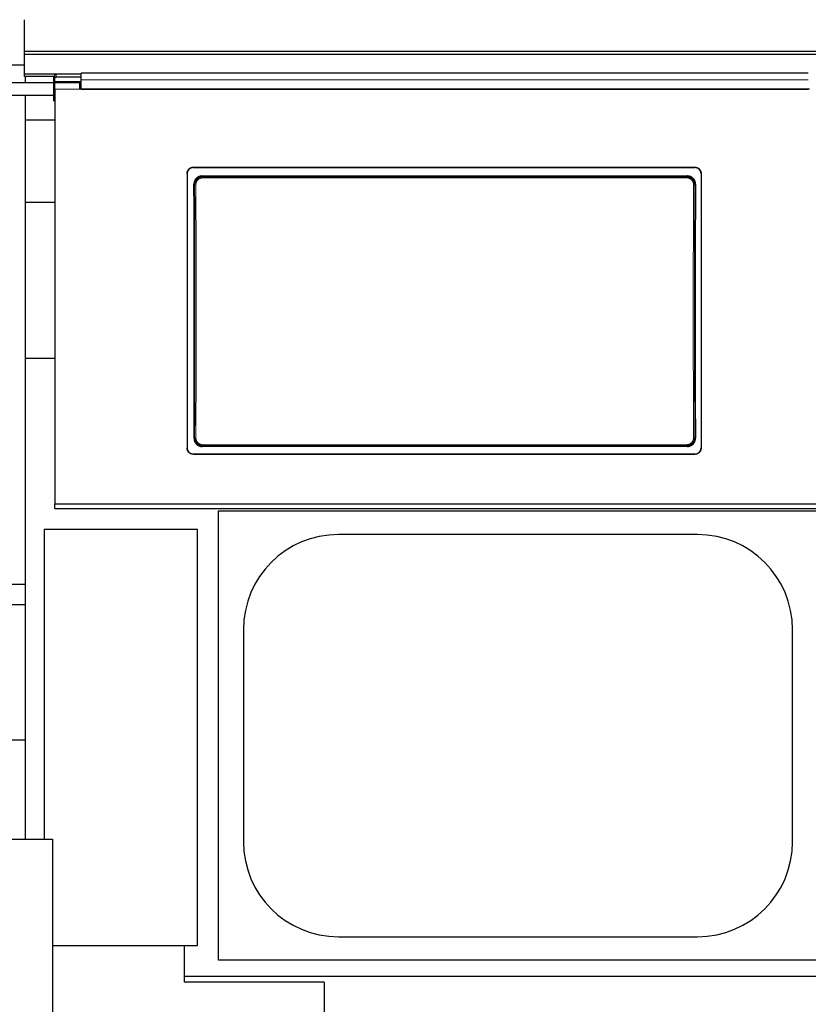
# Model space of a CAD drawing. Header units: inches. Extents: x 0 to 20790, y -12 to 14700.
# Tile 47 of 132: x 2832 to 3464, y 10798 to 11587. Entities that reach past the tile are written whole.
import ezdxf

# ---------------------------------------------------------------- set-up
doc = ezdxf.new("R2010")
doc.units = ezdxf.units.IN
doc.layers.add('1', color=7, linetype='Continuous', true_color=0xffffff)
doc.layers.add('254', color=7, linetype='Continuous', true_color=0xffffff)
doc.styles.add('latin_extended', font='simplex.shx')
doc.dimstyles.get("Standard").update_dxf_attribs({"dimtxt": 0.18, "dimasz": 0.18, "dimexe": 0.18, "dimexo": 0.0625, "dimgap": 0.09, "dimtad": 0, "dimtih": 1, "dimtoh": 1, "dimdec": 4, "dimzin": 0, "dimdsep": 46, "dimtxsty": 'Standard', "dimcen": 0.09, "dimadec": 0, "dimazin": 0, "dimtfac": 1, "dimtdec": 4, "dimtofl": 0, "dimtmove": 0, "dimatfit": 3, "dimfxl": 1, "dimtolj": 1, "dimtzin": 0, "dimarcsym": 0})

# ---------------------------------------------------------------- blocks, each defined once
blk = doc.blocks.new('_U1')
at = {"layer": '254', "color": 3, "linetype": 'Continuous', "lineweight": 13, "transparency": 16777216}
for p, q in [((1623.11, 12324.55), (1623.11, 8470.57)), ((7857.62, 10337.89), (7857.62, 8470.57)), ((1745.61, 8505.57), (7735.12, 8505.57))]:
    blk.add_line(p, q, dxfattribs=at)
at = {"layer": '254', "color": 3, "transparency": 16777216}
for points in [[(1745.61, 8525.98), (1745.61, 8485.15), (1623.11, 8505.57)], [(7735.12, 8485.15), (7735.12, 8525.98), (7857.62, 8505.57)]]:
    blk.add_solid(points, dxfattribs=at)
at = {"layer": 'Defpoints', "color": 0, "transparency": 16777216}
for p in [(1623.11, 12359.55), (7857.62, 10372.89), (7857.62, 8505.57)]:
    blk.add_point(p, dxfattribs=at)
at = {"layer": '254', "color": 2, "lineweight": 13, "transparency": 16777216, "insert": (4524.53, 8689.32), "char_height": 122.5, "attachment_point": 1, "style": 'latin_extended'}
blk.add_mtext('\\A1;6235', dxfattribs=at)

msp = doc.modelspace()

# ---------------------------------------------------------------- linework, layer by layer
at = {"layer": '1', "color": 2, "linetype": 'Continuous', "lineweight": 25}
for p, q in [((2836.119, 11561.663), (2836.119, 11587.205)), ((2836.119, 11559.398), (2836.119, 11561.663)), ((4052.119, 11561.663), (2836.119, 11561.663)), ((2836.119, 11543.547), (2836.119, 11559.398)), ((4052.119, 11559.398), (2836.119, 11559.398)), ((2836.119, 11550.773), (2811.619, 11550.773)), ((2836.119, 11541.799), (2836.119, 11543.547)), ((2860.762, 11543.547), (2836.119, 11543.547)), ((2860.382, 11541.799), (2836.119, 11541.799)), ((2836.619, 11541.799), (2836.619, 11536.693)), ((2859.619, 11541.191), (2860.369, 11541.191)), ((2859.619, 11531.691), (2859.619, 11541.191)), ((2860.369, 11540.555), (2860.369, 11543.153)), ((2860.369, 11536.645), (2860.369, 11540.555)), ((2881.369, 11543.653), (2861.369, 11543.653)), ((2881.369, 11541.055), (2861.369, 11541.055)), ((3464.369, 11544.457), (2881.369, 11544.457)), ((2881.369, 11539.084), (2881.369, 11544.457)), ((2859.619, 11536.691), (2808.62, 11536.69)), ((2859.619, 11531.691), (2860.369, 11531.691)), ((2859.619, 11522.191), (2859.619, 11531.691)), ((2880.369, 11536.645), (2860.369, 11536.645)), ((2860.369, 11531.566), (2860.369, 11536.645)), ((2860.369, 11531.566), (2860.369, 11199.196)), ((2860.419, 11536.645), (2860.419, 11537.351)), ((2881.375, 11537.351), (2860.419, 11537.351)), ((2880.369, 11531.566), (2880.369, 11536.645)), ((2881.369, 11533.645), (2880.369, 11533.645)), ((3465.369, 11531.566), (2880.369, 11531.566)), ((2881.369, 11531.571), (2881.369, 11539.084)), ((2881.369, 11531.571), (3464.369, 11531.571)), ((2808.62, 11526.69), (2859.619, 11526.691)), ((2836.619, 11526.692), (2836.619, 11506.69)), ((2859.619, 11522.191), (2860.369, 11522.191)), ((2836.619, 11506.69), (2836.619, 11440.69)), ((2860.37, 11506.69), (2836.619, 11506.69)), ((2971.369, 11469.063), (3373.369, 11469.063)), ((2971.369, 11468.759), (3373.369, 11468.759)), ((2966.369, 11464.088), (2966.369, 11244.015)), ((2978.283, 11462), (3367.455, 11462)), ((3378.369, 11464.088), (3378.369, 11244.015)), ((2860.409, 11440.69), (2836.619, 11440.69)), ((2836.619, 11440.69), (2836.619, 11315.69)), ((2860.409, 11315.69), (2836.619, 11315.69)), ((2836.619, 11315.69), (2836.619, 10930.727)), ((3367.392, 11245.346), (2978.346, 11245.346)), ((2971.369, 11239.303), (3373.369, 11239.303)), ((2971.369, 11239.034), (3373.369, 11239.034)), ((2860.369, 11195.609), (2860.369, 11199.196)), ((3485.369, 11199.196), (2860.369, 11199.196)), ((2860.369, 11195.609), (4110.369, 11195.609)), ((2991.619, 11193.691), (3471.619, 11193.691)), ((2991.619, 10833.691), (2991.619, 11193.691)), ((2974.619, 11178.691), (2851.619, 11178.691)), ((2851.619, 11178.691), (2851.619, 10930.72)), ((2974.619, 10845.691), (2974.619, 11178.691)), ((3375.619, 11174.791), (3087.619, 11174.791)), ((2836.619, 11134.627), (2808.617, 11134.627)), ((2808.62, 11118.691), (2836.619, 11118.691)), ((3011.519, 11098.691), (3011.519, 10928.691)), ((3451.719, 10928.691), (3451.719, 11098.691)), ((2808.62, 11010.191), (2836.619, 11010.191)), ((2566.399, 10930.72), (2858.399, 10930.72)), ((2858.399, 10930.72), (2858.399, 10660.192)), ((2858.4, 10845.691), (2974.619, 10845.691)), ((2964.119, 10845.691), (2964.119, 10816.191)), ((3087.619, 10852.591), (3375.619, 10852.591)), ((3471.619, 10833.691), (2991.619, 10833.691)), ((3076.119, 10816.191), (2964.119, 10816.191)), ((6996.619, 10820.69), (2964.149, 10820.69)), ((3076.119, 10816.191), (3076.119, 10765.021))]:
    msp.add_line(p, q, dxfattribs=at)
at = {"layer": '1', "color": 110, "linetype": 'Continuous', "lineweight": 13}
for p, q in [((2861.369, 11543.653), (2861.369, 11541.055)), ((2880.369, 11531.566), (2860.369, 11531.566)), ((2971.369, 11469.063), (2971.369, 11468.759)), ((3373.369, 11468.759), (3373.369, 11469.063)), ((2978.283, 11462), (2978.841, 11461.442)), ((2978.841, 11461.442), (3366.897, 11461.442)), ((2978.841, 11461.442), (2978.841, 11460.533)), ((3366.897, 11461.442), (3367.455, 11462)), ((3366.897, 11461.442), (3366.897, 11460.533)), ((2972.375, 11454.926), (2971.824, 11455.477)), ((3366.897, 11460.533), (2978.841, 11460.533)), ((3373.915, 11455.477), (3373.363, 11454.926)), ((2971.883, 11251.865), (2972.375, 11252.357)), ((3373.363, 11252.357), (3373.855, 11251.865)), ((2978.841, 11245.841), (2978.346, 11245.346)), ((2978.841, 11246.75), (2978.841, 11245.841)), ((2978.841, 11246.75), (3366.897, 11246.75)), ((3366.897, 11245.841), (2978.841, 11245.841)), ((3366.897, 11246.75), (3366.897, 11245.841)), ((3367.392, 11245.346), (3366.897, 11245.841)), ((2971.369, 11239.303), (2971.369, 11239.034)), ((3373.369, 11239.034), (3373.369, 11239.303))]:
    msp.add_line(p, q, dxfattribs=at)
at = {"layer": '1', "color": 2, "linetype": 'Continuous', "lineweight": 25}
for centre, start, end in [((3087.619, 11098.691), 90, 180), ((3375.619, 11098.691), 0, 90), ((3087.619, 10928.691), 180, 270), ((3375.619, 10928.691), 270, 0)]:
    msp.add_arc(centre, 76.1, start, end, dxfattribs=at)
for centre, major_axis, ratio, start_param, end_param in [((2861.369, 11543.153), (-1, 0), 0.5, 4.712389, 6.2831853), ((2861.369, 11540.555), (1, 0), 0.5, 1.5707963, 3.1415927), ((2909.192, 11347.031), (0, 1200), 0.0524078, 4.6330009, 4.8028843), ((3436.547, 11347.031), (0, 1200), 0.0524078, 1.480301, 1.6501845)]:
    msp.add_ellipse(centre, major_axis=major_axis, ratio=ratio, start_param=start_param, end_param=end_param, dxfattribs=at)
at = {"layer": '1', "color": 110, "linetype": 'Continuous', "lineweight": 13}
for centre, major_axis, ratio, start_param, end_param in [((2973.374, 11454.926), (-1, -0.004), 0.0844733, 4.7120137, 6.2306374), ((2909.763, 11353.641), (0, 1199), 0.0524078, 4.6278141, 4.7969639), ((2910.761, 11353.641), (0, 1200), 0.0523641, 4.6278141, 4.7969639), ((3434.977, 11353.641), (0, 1200), 0.0523641, 1.4862214, 1.6553712), ((3372.365, 11454.926), (1, -0.004), 0.0844733, 0.0525479, 1.5711716), ((3435.976, 11353.641), (0, 1199), 0.0524078, 1.4862214, 1.6553712), ((2973.374, 11252.357), (1, -0.004), 0.0844733, 3.1941405, 4.7127643), ((3372.365, 11252.357), (-1, -0.004), 0.0844733, 1.570421, 3.0890448)]:
    msp.add_ellipse(centre, major_axis=major_axis, ratio=ratio, start_param=start_param, end_param=end_param, dxfattribs=at)
msp.add_open_spline([(3464.369, 11539.084), (2881.369, 11539.084)], degree=1, dxfattribs=at)
at = {"layer": '1', "color": 2, "linetype": 'Continuous', "lineweight": 25}
for points, knots in [([(2966.369, 11464.088), (2966.369, 11464.252), (2966.377, 11464.415), (2966.409, 11464.738), (2966.457, 11465.058), (2966.536, 11465.373), (2966.596, 11465.569), (2966.608, 11465.608), (2966.634, 11465.685), (2966.647, 11465.724), (2966.689, 11465.84), (2966.719, 11465.916), (2966.813, 11466.142), (2966.952, 11466.436), (2967.119, 11466.714), (2967.255, 11466.916), (2967.302, 11466.983), (2967.375, 11467.081), (2967.4, 11467.114), (2967.451, 11467.179), (2967.477, 11467.211), (2967.607, 11467.369), (2967.717, 11467.49), (2967.948, 11467.719), (2968.189, 11467.937), (2968.451, 11468.131), (2968.622, 11468.245), (2968.656, 11468.267), (2968.726, 11468.311), (2968.761, 11468.332), (2968.867, 11468.396), (2968.938, 11468.436), (2969.154, 11468.551), (2969.449, 11468.69), (2969.755, 11468.799), (2969.99, 11468.871), (2970.069, 11468.892), (2970.228, 11468.932), (2970.309, 11468.95), (2970.551, 11468.999), (2970.876, 11469.047), (2971.204, 11469.063), (2971.369, 11469.063)], [0, 0, 0, 0, 0.0625, 0.0625, 0.125, 0.1875, 0.1875, 0.203125, 0.203125, 0.21875, 0.21875, 0.25, 0.25, 0.3125, 0.375, 0.375, 0.40625, 0.40625, 0.421875, 0.421875, 0.4375, 0.4375, 0.5, 0.5, 0.5625, 0.625, 0.625, 0.640625, 0.640625, 0.65625, 0.65625, 0.6875, 0.6875, 0.75, 0.8125, 0.8125, 0.84375, 0.84375, 0.875, 0.875, 0.9375, 1, 1, 1, 1]), ([(2971.369, 11468.759), (2971.204, 11468.759), (2971.041, 11468.75), (2970.716, 11468.719), (2970.394, 11468.671), (2970.077, 11468.592), (2969.881, 11468.533), (2969.842, 11468.521), (2969.764, 11468.495), (2969.725, 11468.482), (2969.608, 11468.44), (2969.532, 11468.411), (2969.305, 11468.318), (2969.01, 11468.179), (2968.73, 11468.012), (2968.527, 11467.877), (2968.426, 11467.807), (2968.328, 11467.733), (2968.263, 11467.682), (2968.231, 11467.657), (2968.072, 11467.527), (2967.95, 11467.417), (2967.72, 11467.188), (2967.501, 11466.948), (2967.306, 11466.687), (2967.192, 11466.518), (2967.169, 11466.483), (2967.125, 11466.414), (2967.103, 11466.379), (2967.04, 11466.274), (2966.999, 11466.203), (2966.884, 11465.988), (2966.744, 11465.695), (2966.634, 11465.389), (2966.563, 11465.156), (2966.541, 11465.078), (2966.501, 11464.919), (2966.482, 11464.839), (2966.434, 11464.598), (2966.386, 11464.274), (2966.369, 11463.948), (2966.369, 11463.783)], [0, 0, 0, 0, 0.0625, 0.0625, 0.125, 0.1875, 0.1875, 0.203125, 0.203125, 0.21875, 0.21875, 0.25, 0.25, 0.3125, 0.375, 0.375, 0.40625, 0.421875, 0.421875, 0.4375, 0.4375, 0.5, 0.5, 0.5625, 0.625, 0.625, 0.640625, 0.640625, 0.65625, 0.65625, 0.6875, 0.6875, 0.75, 0.8125, 0.8125, 0.84375, 0.84375, 0.875, 0.875, 0.9375, 1, 1, 1, 1]), ([(3373.369, 11469.063), (3373.534, 11469.063), (3373.698, 11469.055), (3374.023, 11469.023), (3374.345, 11468.975), (3374.661, 11468.897), (3374.858, 11468.838), (3374.897, 11468.825), (3374.975, 11468.8), (3375.014, 11468.786), (3375.13, 11468.745), (3375.207, 11468.715), (3375.434, 11468.622), (3375.729, 11468.483), (3376.008, 11468.317), (3376.212, 11468.182), (3376.312, 11468.111), (3376.411, 11468.037), (3376.476, 11467.987), (3376.508, 11467.961), (3376.667, 11467.831), (3376.788, 11467.722), (3377.019, 11467.492), (3377.238, 11467.253), (3377.433, 11466.992), (3377.547, 11466.822), (3377.569, 11466.788), (3377.613, 11466.718), (3377.635, 11466.684), (3377.699, 11466.578), (3377.739, 11466.507), (3377.855, 11466.292), (3377.994, 11465.999), (3378.104, 11465.694), (3378.176, 11465.46), (3378.198, 11465.382), (3378.238, 11465.223), (3378.256, 11465.143), (3378.305, 11464.902), (3378.353, 11464.579), (3378.369, 11464.252), (3378.369, 11464.088)], [0, 0, 0, 0, 0.0625, 0.0625, 0.125, 0.1875, 0.1875, 0.203125, 0.203125, 0.21875, 0.21875, 0.25, 0.25, 0.3125, 0.375, 0.375, 0.40625, 0.421875, 0.421875, 0.4375, 0.4375, 0.5, 0.5, 0.5625, 0.625, 0.625, 0.640625, 0.640625, 0.65625, 0.65625, 0.6875, 0.6875, 0.75, 0.8125, 0.8125, 0.84375, 0.84375, 0.875, 0.875, 0.9375, 1, 1, 1, 1]), ([(3378.369, 11463.783), (3378.369, 11463.948), (3378.361, 11464.11), (3378.329, 11464.434), (3378.281, 11464.754), (3378.202, 11465.069), (3378.143, 11465.264), (3378.13, 11465.303), (3378.105, 11465.381), (3378.091, 11465.42), (3378.05, 11465.536), (3378.02, 11465.612), (3377.926, 11465.838), (3377.787, 11466.131), (3377.619, 11466.409), (3377.483, 11466.612), (3377.436, 11466.679), (3377.363, 11466.777), (3377.338, 11466.81), (3377.288, 11466.874), (3377.262, 11466.906), (3377.131, 11467.065), (3377.021, 11467.186), (3376.791, 11467.415), (3376.55, 11467.633), (3376.288, 11467.827), (3376.117, 11467.94), (3376.083, 11467.963), (3376.013, 11468.007), (3375.978, 11468.028), (3375.872, 11468.091), (3375.801, 11468.132), (3375.584, 11468.247), (3375.29, 11468.385), (3374.983, 11468.495), (3374.749, 11468.566), (3374.67, 11468.588), (3374.51, 11468.628), (3374.43, 11468.646), (3374.187, 11468.694), (3373.863, 11468.742), (3373.534, 11468.759), (3373.369, 11468.759)], [0, 0, 0, 0, 0.0625, 0.0625, 0.125, 0.1875, 0.1875, 0.203125, 0.203125, 0.21875, 0.21875, 0.25, 0.25, 0.3125, 0.375, 0.375, 0.40625, 0.40625, 0.421875, 0.421875, 0.4375, 0.4375, 0.5, 0.5, 0.5625, 0.625, 0.625, 0.640625, 0.640625, 0.65625, 0.65625, 0.6875, 0.6875, 0.75, 0.8125, 0.8125, 0.84375, 0.84375, 0.875, 0.875, 0.9375, 1, 1, 1, 1]), ([(2978.283, 11462), (2978.068, 11462), (2977.855, 11461.989), (2977.432, 11461.947), (2977.223, 11461.916), (2976.807, 11461.833), (2976.601, 11461.781), (2976.345, 11461.703), (2976.294, 11461.687), (2976.193, 11461.653), (2976.142, 11461.635), (2975.991, 11461.581), (2975.891, 11461.542), (2975.596, 11461.418), (2975.214, 11461.235), (2974.851, 11461.016), (2974.587, 11460.838), (2974.5, 11460.776), (2974.372, 11460.68), (2974.33, 11460.647), (2974.245, 11460.581), (2974.204, 11460.547), (2973.998, 11460.376), (2973.842, 11460.232), (2973.544, 11459.931), (2973.403, 11459.773), (2973.137, 11459.444), (2973.012, 11459.273), (2972.865, 11459.049), (2972.836, 11459.004), (2972.78, 11458.913), (2972.697, 11458.776), (2972.619, 11458.637), (2972.471, 11458.355), (2972.294, 11457.972), (2972.154, 11457.573), (2972.063, 11457.267), (2972.036, 11457.164), (2971.998, 11457.009), (2971.986, 11456.956), (2971.963, 11456.852), (2971.952, 11456.8), (2971.902, 11456.538), (2971.842, 11456.117), (2971.823, 11455.691), (2971.824, 11455.477)], [0, 0, 0, 0, 0.0625, 0.0625, 0.125, 0.125, 0.1875, 0.1875, 0.203125, 0.203125, 0.21875, 0.21875, 0.25, 0.25, 0.3125, 0.375, 0.375, 0.40625, 0.40625, 0.421875, 0.421875, 0.4375, 0.4375, 0.5, 0.5, 0.5625, 0.5625, 0.625, 0.625, 0.640625, 0.640625, 0.65625, 0.6875, 0.6875, 0.75, 0.8125, 0.8125, 0.84375, 0.84375, 0.859375, 0.859375, 0.875, 0.875, 0.9375, 1, 1, 1, 1]), ([(3373.363, 11454.926), (3373.364, 11455.14), (3373.345, 11455.567), (3373.284, 11455.989), (3373.233, 11456.252), (3373.222, 11456.304), (3373.199, 11456.408), (3373.162, 11456.564), (3373.12, 11456.718), (3373.029, 11457.023), (3372.889, 11457.421), (3372.71, 11457.805), (3372.561, 11458.088), (3372.509, 11458.181), (3372.427, 11458.319), (3372.399, 11458.365), (3372.342, 11458.455), (3372.313, 11458.5), (3372.167, 11458.722), (3371.916, 11459.064), (3371.633, 11459.379), (3371.409, 11459.605), (3371.333, 11459.678), (3371.215, 11459.786), (3371.175, 11459.822), (3371.094, 11459.892), (3371.053, 11459.927), (3370.847, 11460.097), (3370.676, 11460.225), (3370.325, 11460.461), (3370.143, 11460.571), (3369.771, 11460.771), (3369.579, 11460.863), (3369.333, 11460.965), (3369.283, 11460.985), (3369.183, 11461.024), (3369.133, 11461.043), (3368.982, 11461.097), (3368.88, 11461.131), (3368.575, 11461.224), (3368.165, 11461.327), (3367.747, 11461.389), (3367.325, 11461.431), (3367.112, 11461.442), (3366.897, 11461.442)], [0, 0, 0, 0, 0.0625, 0.125, 0.125, 0.140625, 0.140625, 0.15625, 0.1875, 0.1875, 0.25, 0.3125, 0.3125, 0.34375, 0.34375, 0.359375, 0.359375, 0.375, 0.375, 0.4375, 0.5, 0.5, 0.53125, 0.53125, 0.546875, 0.546875, 0.5625, 0.5625, 0.625, 0.625, 0.6875, 0.6875, 0.75, 0.75, 0.765625, 0.765625, 0.78125, 0.78125, 0.8125, 0.8125, 0.875, 0.9375, 0.9375, 1, 1, 1, 1]), ([(3373.915, 11455.477), (3373.916, 11455.691), (3373.906, 11455.903), (3373.867, 11456.325), (3373.837, 11456.534), (3373.758, 11456.949), (3373.708, 11457.154), (3373.633, 11457.409), (3373.618, 11457.46), (3373.585, 11457.562), (3373.568, 11457.613), (3373.515, 11457.764), (3373.478, 11457.864), (3373.358, 11458.159), (3373.18, 11458.544), (3372.966, 11458.908), (3372.792, 11459.174), (3372.732, 11459.261), (3372.638, 11459.39), (3372.606, 11459.433), (3372.541, 11459.518), (3372.508, 11459.56), (3372.339, 11459.768), (3372.198, 11459.927), (3371.9, 11460.229), (3371.745, 11460.372), (3371.42, 11460.643), (3371.25, 11460.771), (3371.029, 11460.92), (3370.985, 11460.95), (3370.895, 11461.008), (3370.849, 11461.036), (3370.711, 11461.12), (3370.619, 11461.173), (3370.338, 11461.325), (3369.955, 11461.508), (3369.557, 11461.653), (3369.252, 11461.746), (3369.149, 11461.775), (3368.993, 11461.815), (3368.941, 11461.827), (3368.837, 11461.851), (3368.784, 11461.862), (3368.521, 11461.915), (3368.098, 11461.979), (3367.67, 11462), (3367.455, 11462)], [0, 0, 0, 0, 0.0625, 0.0625, 0.125, 0.125, 0.1875, 0.1875, 0.203125, 0.203125, 0.21875, 0.21875, 0.25, 0.25, 0.3125, 0.375, 0.375, 0.40625, 0.40625, 0.421875, 0.421875, 0.4375, 0.4375, 0.5, 0.5, 0.5625, 0.5625, 0.625, 0.625, 0.640625, 0.640625, 0.65625, 0.65625, 0.6875, 0.6875, 0.75, 0.8125, 0.8125, 0.84375, 0.84375, 0.859375, 0.859375, 0.875, 0.875, 0.9375, 1, 1, 1, 1]), ([(2971.883, 11251.865), (2971.882, 11251.651), (2971.892, 11251.438), (2971.931, 11251.017), (2971.961, 11250.808), (2972.041, 11250.393), (2972.091, 11250.187), (2972.166, 11249.932), (2972.182, 11249.881), (2972.215, 11249.78), (2972.232, 11249.729), (2972.285, 11249.577), (2972.322, 11249.478), (2972.442, 11249.182), (2972.621, 11248.798), (2972.835, 11248.434), (2973.009, 11248.168), (2973.07, 11248.081), (2973.164, 11247.952), (2973.196, 11247.909), (2973.261, 11247.824), (2973.294, 11247.782), (2973.463, 11247.574), (2973.605, 11247.416), (2973.902, 11247.114), (2974.058, 11246.971), (2974.383, 11246.7), (2974.553, 11246.573), (2974.774, 11246.423), (2974.818, 11246.394), (2974.909, 11246.336), (2974.954, 11246.308), (2975.092, 11246.224), (2975.184, 11246.171), (2975.465, 11246.02), (2975.848, 11245.837), (2976.246, 11245.693), (2976.551, 11245.599), (2976.654, 11245.57), (2976.809, 11245.531), (2976.861, 11245.518), (2976.966, 11245.494), (2977.018, 11245.483), (2977.281, 11245.43), (2977.704, 11245.367), (2978.131, 11245.346), (2978.346, 11245.346)], [0, 0, 0, 0, 0.0625, 0.0625, 0.125, 0.125, 0.1875, 0.1875, 0.203125, 0.203125, 0.21875, 0.21875, 0.25, 0.25, 0.3125, 0.375, 0.375, 0.40625, 0.40625, 0.421875, 0.421875, 0.4375, 0.4375, 0.5, 0.5, 0.5625, 0.5625, 0.625, 0.625, 0.640625, 0.640625, 0.65625, 0.65625, 0.6875, 0.6875, 0.75, 0.8125, 0.8125, 0.84375, 0.84375, 0.859375, 0.859375, 0.875, 0.875, 0.9375, 1, 1, 1, 1]), ([(2972.375, 11252.357), (2972.374, 11252.143), (2972.394, 11251.716), (2972.455, 11251.294), (2972.506, 11251.031), (2972.517, 11250.979), (2972.54, 11250.874), (2972.576, 11250.718), (2972.618, 11250.565), (2972.709, 11250.26), (2972.85, 11249.861), (2973.029, 11249.477), (2973.178, 11249.195), (2973.23, 11249.102), (2973.312, 11248.964), (2973.34, 11248.918), (2973.396, 11248.827), (2973.425, 11248.783), (2973.572, 11248.561), (2973.823, 11248.219), (2974.106, 11247.904), (2974.329, 11247.678), (2974.406, 11247.604), (2974.524, 11247.497), (2974.564, 11247.461), (2974.644, 11247.391), (2974.685, 11247.356), (2974.892, 11247.185), (2975.062, 11247.058), (2975.414, 11246.821), (2975.595, 11246.712), (2975.968, 11246.511), (2976.16, 11246.42), (2976.406, 11246.317), (2976.456, 11246.297), (2976.556, 11246.259), (2976.606, 11246.24), (2976.757, 11246.185), (2976.858, 11246.152), (2977.163, 11246.059), (2977.574, 11245.956), (2977.992, 11245.893), (2978.414, 11245.851), (2978.626, 11245.841), (2978.841, 11245.841)], [0, 0, 0, 0, 0.0625, 0.125, 0.125, 0.140625, 0.140625, 0.15625, 0.1875, 0.1875, 0.25, 0.3125, 0.3125, 0.34375, 0.34375, 0.359375, 0.359375, 0.375, 0.375, 0.4375, 0.5, 0.5, 0.53125, 0.53125, 0.546875, 0.546875, 0.5625, 0.5625, 0.625, 0.625, 0.6875, 0.6875, 0.75, 0.75, 0.765625, 0.765625, 0.78125, 0.78125, 0.8125, 0.8125, 0.875, 0.9375, 0.9375, 1, 1, 1, 1]), ([(3367.392, 11245.346), (3367.607, 11245.346), (3367.82, 11245.356), (3368.243, 11245.398), (3368.452, 11245.43), (3368.868, 11245.513), (3369.074, 11245.564), (3369.329, 11245.642), (3369.38, 11245.659), (3369.482, 11245.692), (3369.532, 11245.71), (3369.684, 11245.764), (3369.783, 11245.803), (3370.078, 11245.926), (3370.461, 11246.109), (3370.823, 11246.328), (3371.087, 11246.506), (3371.174, 11246.568), (3371.302, 11246.664), (3371.345, 11246.696), (3371.429, 11246.763), (3371.471, 11246.796), (3371.676, 11246.967), (3371.833, 11247.111), (3372.131, 11247.412), (3372.272, 11247.569), (3372.538, 11247.898), (3372.664, 11248.07), (3372.811, 11248.292), (3372.84, 11248.338), (3372.896, 11248.428), (3372.98, 11248.565), (3373.057, 11248.705), (3373.205, 11248.986), (3373.383, 11249.37), (3373.524, 11249.769), (3373.615, 11250.074), (3373.642, 11250.177), (3373.681, 11250.333), (3373.693, 11250.385), (3373.715, 11250.489), (3373.726, 11250.542), (3373.777, 11250.804), (3373.837, 11251.225), (3373.856, 11251.651), (3373.855, 11251.865)], [0, 0, 0, 0, 0.0625, 0.0625, 0.125, 0.125, 0.1875, 0.1875, 0.203125, 0.203125, 0.21875, 0.21875, 0.25, 0.25, 0.3125, 0.375, 0.375, 0.40625, 0.40625, 0.421875, 0.421875, 0.4375, 0.4375, 0.5, 0.5, 0.5625, 0.5625, 0.625, 0.625, 0.640625, 0.640625, 0.65625, 0.6875, 0.6875, 0.75, 0.8125, 0.8125, 0.84375, 0.84375, 0.859375, 0.859375, 0.875, 0.875, 0.9375, 1, 1, 1, 1]), ([(2966.369, 11244.284), (2966.369, 11244.119), (2966.377, 11243.956), (2966.409, 11243.633), (2966.457, 11243.312), (2966.536, 11242.997), (2966.596, 11242.801), (2966.608, 11242.762), (2966.634, 11242.684), (2966.647, 11242.645), (2966.689, 11242.529), (2966.719, 11242.453), (2966.813, 11242.227), (2966.952, 11241.933), (2967.119, 11241.655), (2967.255, 11241.452), (2967.302, 11241.385), (2967.375, 11241.287), (2967.4, 11241.254), (2967.451, 11241.189), (2967.477, 11241.157), (2967.607, 11240.999), (2967.717, 11240.878), (2967.948, 11240.648), (2968.189, 11240.43), (2968.451, 11240.236), (2968.622, 11240.122), (2968.656, 11240.1), (2968.726, 11240.056), (2968.761, 11240.034), (2968.867, 11239.971), (2968.938, 11239.931), (2969.154, 11239.815), (2969.449, 11239.677), (2969.755, 11239.567), (2969.99, 11239.496), (2970.069, 11239.474), (2970.228, 11239.434), (2970.309, 11239.416), (2970.551, 11239.367), (2970.876, 11239.319), (2971.204, 11239.303), (2971.369, 11239.303)], [0, 0, 0, 0, 0.0625, 0.0625, 0.125, 0.1875, 0.1875, 0.203125, 0.203125, 0.21875, 0.21875, 0.25, 0.25, 0.3125, 0.375, 0.375, 0.40625, 0.40625, 0.421875, 0.421875, 0.4375, 0.4375, 0.5, 0.5, 0.5625, 0.625, 0.625, 0.640625, 0.640625, 0.65625, 0.65625, 0.6875, 0.6875, 0.75, 0.8125, 0.8125, 0.84375, 0.84375, 0.875, 0.875, 0.9375, 1, 1, 1, 1]), ([(2971.369, 11239.034), (2971.204, 11239.034), (2971.041, 11239.042), (2970.716, 11239.074), (2970.394, 11239.121), (2970.077, 11239.2), (2969.881, 11239.259), (2969.842, 11239.272), (2969.764, 11239.297), (2969.725, 11239.311), (2969.608, 11239.352), (2969.532, 11239.382), (2969.305, 11239.475), (2969.01, 11239.614), (2968.73, 11239.781), (2968.527, 11239.916), (2968.426, 11239.986), (2968.328, 11240.061), (2968.263, 11240.111), (2968.231, 11240.137), (2968.072, 11240.267), (2967.95, 11240.376), (2967.72, 11240.606), (2967.501, 11240.846), (2967.306, 11241.107), (2967.192, 11241.277), (2967.169, 11241.311), (2967.125, 11241.381), (2967.103, 11241.416), (2967.04, 11241.521), (2966.999, 11241.592), (2966.884, 11241.808), (2966.744, 11242.101), (2966.634, 11242.407), (2966.563, 11242.64), (2966.541, 11242.719), (2966.501, 11242.878), (2966.482, 11242.958), (2966.434, 11243.199), (2966.386, 11243.523), (2966.369, 11243.85), (2966.369, 11244.015)], [0, 0, 0, 0, 0.0625, 0.0625, 0.125, 0.1875, 0.1875, 0.203125, 0.203125, 0.21875, 0.21875, 0.25, 0.25, 0.3125, 0.375, 0.375, 0.40625, 0.421875, 0.421875, 0.4375, 0.4375, 0.5, 0.5, 0.5625, 0.625, 0.625, 0.640625, 0.640625, 0.65625, 0.65625, 0.6875, 0.6875, 0.75, 0.8125, 0.8125, 0.84375, 0.84375, 0.875, 0.875, 0.9375, 1, 1, 1, 1]), ([(3373.369, 11239.303), (3373.534, 11239.303), (3373.698, 11239.311), (3374.023, 11239.343), (3374.345, 11239.391), (3374.661, 11239.469), (3374.858, 11239.529), (3374.897, 11239.541), (3374.975, 11239.567), (3375.014, 11239.58), (3375.13, 11239.621), (3375.207, 11239.651), (3375.434, 11239.745), (3375.729, 11239.884), (3376.008, 11240.05), (3376.212, 11240.185), (3376.312, 11240.256), (3376.411, 11240.33), (3376.476, 11240.38), (3376.508, 11240.406), (3376.667, 11240.536), (3376.788, 11240.646), (3377.019, 11240.875), (3377.238, 11241.115), (3377.433, 11241.376), (3377.547, 11241.546), (3377.569, 11241.581), (3377.613, 11241.65), (3377.635, 11241.685), (3377.699, 11241.791), (3377.739, 11241.862), (3377.855, 11242.077), (3377.994, 11242.371), (3378.104, 11242.676), (3378.176, 11242.91), (3378.198, 11242.988), (3378.238, 11243.147), (3378.256, 11243.227), (3378.305, 11243.469), (3378.353, 11243.792), (3378.369, 11244.119), (3378.369, 11244.284)], [0, 0, 0, 0, 0.0625, 0.0625, 0.125, 0.1875, 0.1875, 0.203125, 0.203125, 0.21875, 0.21875, 0.25, 0.25, 0.3125, 0.375, 0.375, 0.40625, 0.421875, 0.421875, 0.4375, 0.4375, 0.5, 0.5, 0.5625, 0.625, 0.625, 0.640625, 0.640625, 0.65625, 0.65625, 0.6875, 0.6875, 0.75, 0.8125, 0.8125, 0.84375, 0.84375, 0.875, 0.875, 0.9375, 1, 1, 1, 1]), ([(3378.369, 11244.015), (3378.369, 11243.85), (3378.361, 11243.687), (3378.329, 11243.364), (3378.281, 11243.043), (3378.202, 11242.727), (3378.143, 11242.532), (3378.13, 11242.493), (3378.105, 11242.415), (3378.091, 11242.376), (3378.05, 11242.26), (3378.02, 11242.184), (3377.926, 11241.958), (3377.787, 11241.664), (3377.619, 11241.386), (3377.483, 11241.183), (3377.436, 11241.116), (3377.363, 11241.017), (3377.338, 11240.985), (3377.288, 11240.92), (3377.262, 11240.888), (3377.131, 11240.729), (3377.021, 11240.609), (3376.791, 11240.379), (3376.55, 11240.161), (3376.288, 11239.967), (3376.117, 11239.853), (3376.083, 11239.831), (3376.013, 11239.787), (3375.978, 11239.765), (3375.872, 11239.702), (3375.801, 11239.661), (3375.584, 11239.546), (3375.29, 11239.407), (3374.983, 11239.298), (3374.749, 11239.226), (3374.67, 11239.204), (3374.51, 11239.164), (3374.43, 11239.146), (3374.187, 11239.098), (3373.863, 11239.05), (3373.534, 11239.034), (3373.369, 11239.034)], [0, 0, 0, 0, 0.0625, 0.0625, 0.125, 0.1875, 0.1875, 0.203125, 0.203125, 0.21875, 0.21875, 0.25, 0.25, 0.3125, 0.375, 0.375, 0.40625, 0.40625, 0.421875, 0.421875, 0.4375, 0.4375, 0.5, 0.5, 0.5625, 0.625, 0.625, 0.640625, 0.640625, 0.65625, 0.65625, 0.6875, 0.6875, 0.75, 0.8125, 0.8125, 0.84375, 0.84375, 0.875, 0.875, 0.9375, 1, 1, 1, 1])]:
    msp.add_open_spline(points, degree=3, knots=knots, dxfattribs=at)
at = {"layer": '1', "color": 110, "linetype": 'Continuous', "lineweight": 13}
for points, knots in [([(2978.841, 11461.442), (2978.626, 11461.442), (2978.199, 11461.42), (2977.776, 11461.357), (2977.513, 11461.304), (2977.461, 11461.293), (2977.356, 11461.269), (2977.2, 11461.232), (2977.047, 11461.188), (2976.743, 11461.095), (2976.344, 11460.951), (2975.962, 11460.768), (2975.727, 11460.642), (2975.681, 11460.616), (2975.588, 11460.562), (2975.542, 11460.535), (2975.404, 11460.452), (2975.314, 11460.394), (2975.049, 11460.215), (2974.711, 11459.961), (2974.399, 11459.675), (2974.175, 11459.449), (2974.102, 11459.371), (2973.996, 11459.252), (2973.961, 11459.212), (2973.891, 11459.131), (2973.857, 11459.089), (2973.689, 11458.881), (2973.563, 11458.71), (2973.33, 11458.356), (2973.116, 11457.992), (2972.937, 11457.608), (2972.836, 11457.361), (2972.817, 11457.312), (2972.779, 11457.212), (2972.761, 11457.161), (2972.708, 11457.01), (2972.675, 11456.908), (2972.584, 11456.603), (2972.484, 11456.192), (2972.424, 11455.774), (2972.384, 11455.353), (2972.374, 11455.14), (2972.375, 11454.926)], [0, 0, 0, 0, 0.0625, 0.125, 0.125, 0.140625, 0.140625, 0.15625, 0.1875, 0.1875, 0.25, 0.3125, 0.3125, 0.328125, 0.328125, 0.34375, 0.34375, 0.375, 0.375, 0.4375, 0.5, 0.5, 0.53125, 0.53125, 0.546875, 0.546875, 0.5625, 0.5625, 0.625, 0.625, 0.6875, 0.75, 0.75, 0.765625, 0.765625, 0.78125, 0.78125, 0.8125, 0.8125, 0.875, 0.9375, 0.9375, 1, 1, 1, 1]), ([(2978.841, 11460.533), (2978.659, 11460.533), (2978.297, 11460.514), (2977.939, 11460.461), (2977.716, 11460.416), (2977.672, 11460.406), (2977.583, 11460.386), (2977.539, 11460.375), (2977.408, 11460.342), (2977.321, 11460.318), (2977.063, 11460.238), (2976.726, 11460.116), (2976.402, 11459.961), (2976.204, 11459.854), (2976.164, 11459.832), (2976.086, 11459.787), (2976.046, 11459.763), (2975.93, 11459.693), (2975.854, 11459.644), (2975.63, 11459.492), (2975.343, 11459.276), (2975.08, 11459.034), (2974.891, 11458.842), (2974.799, 11458.743), (2974.71, 11458.641), (2974.651, 11458.572), (2974.622, 11458.537), (2974.48, 11458.361), (2974.374, 11458.215), (2974.178, 11457.915), (2973.996, 11457.607), (2973.846, 11457.282), (2973.761, 11457.073), (2973.745, 11457.031), (2973.713, 11456.946), (2973.697, 11456.903), (2973.653, 11456.775), (2973.625, 11456.689), (2973.549, 11456.431), (2973.465, 11456.083), (2973.414, 11455.729), (2973.389, 11455.461), (2973.38, 11455.327), (2973.376, 11455.191), (2973.374, 11455.101), (2973.374, 11455.056), (2973.374, 11455.01)], [0, 0, 0, 0, 0.0625, 0.125, 0.125, 0.140625, 0.140625, 0.15625, 0.15625, 0.1875, 0.1875, 0.25, 0.3125, 0.3125, 0.328125, 0.328125, 0.34375, 0.34375, 0.375, 0.375, 0.4375, 0.5, 0.5, 0.53125, 0.546875, 0.546875, 0.5625, 0.5625, 0.625, 0.625, 0.6875, 0.75, 0.75, 0.765625, 0.765625, 0.78125, 0.78125, 0.8125, 0.8125, 0.875, 0.9375, 0.9375, 0.96875, 0.984375, 0.984375, 1, 1, 1, 1]), ([(3366.897, 11460.533), (3366.988, 11460.533), (3367.079, 11460.53), (3367.26, 11460.521), (3367.35, 11460.514), (3367.619, 11460.488), (3367.974, 11460.435), (3368.322, 11460.347), (3368.581, 11460.268), (3368.666, 11460.239), (3368.794, 11460.193), (3368.837, 11460.177), (3368.921, 11460.144), (3368.963, 11460.127), (3369.172, 11460.04), (3369.334, 11459.962), (3369.65, 11459.792), (3369.803, 11459.699), (3370.1, 11459.498), (3370.244, 11459.39), (3370.419, 11459.245), (3370.453, 11459.216), (3370.521, 11459.156), (3370.622, 11459.066), (3370.719, 11458.972), (3370.908, 11458.78), (3371.147, 11458.513), (3371.359, 11458.224), (3371.482, 11458.035), (3371.507, 11457.997), (3371.555, 11457.921), (3371.578, 11457.882), (3371.647, 11457.765), (3371.691, 11457.686), (3371.816, 11457.447), (3371.967, 11457.122), (3372.085, 11456.784), (3372.162, 11456.526), (3372.185, 11456.439), (3372.217, 11456.308), (3372.227, 11456.264), (3372.247, 11456.176), (3372.256, 11456.131), (3372.299, 11455.909), (3372.35, 11455.552), (3372.366, 11455.191), (3372.365, 11455.01)], [0, 0, 0, 0, 0.03125, 0.03125, 0.0625, 0.0625, 0.125, 0.1875, 0.1875, 0.21875, 0.21875, 0.234375, 0.234375, 0.25, 0.25, 0.3125, 0.3125, 0.375, 0.375, 0.4375, 0.4375, 0.453125, 0.453125, 0.46875, 0.5, 0.5, 0.5625, 0.625, 0.625, 0.640625, 0.640625, 0.65625, 0.65625, 0.6875, 0.6875, 0.75, 0.8125, 0.8125, 0.84375, 0.84375, 0.859375, 0.859375, 0.875, 0.875, 0.9375, 1, 1, 1, 1]), ([(2973.374, 11252.272), (2973.373, 11252.091), (2973.389, 11251.731), (2973.44, 11251.373), (2973.483, 11251.151), (2973.492, 11251.107), (2973.511, 11251.018), (2973.521, 11250.974), (2973.553, 11250.843), (2973.577, 11250.756), (2973.653, 11250.499), (2973.772, 11250.161), (2973.922, 11249.836), (2974.048, 11249.597), (2974.092, 11249.518), (2974.161, 11249.401), (2974.184, 11249.362), (2974.232, 11249.285), (2974.256, 11249.247), (2974.38, 11249.059), (2974.592, 11248.77), (2974.83, 11248.503), (2975.019, 11248.311), (2975.116, 11248.217), (2975.217, 11248.127), (2975.285, 11248.067), (2975.32, 11248.038), (2975.494, 11247.893), (2975.638, 11247.785), (2975.936, 11247.584), (2976.089, 11247.491), (2976.404, 11247.32), (2976.567, 11247.243), (2976.775, 11247.156), (2976.817, 11247.139), (2976.902, 11247.106), (2976.944, 11247.09), (2977.072, 11247.043), (2977.158, 11247.015), (2977.416, 11246.936), (2977.765, 11246.848), (2978.119, 11246.795), (2978.388, 11246.768), (2978.478, 11246.761), (2978.659, 11246.752), (2978.75, 11246.75), (2978.841, 11246.75)], [0, 0, 0, 0, 0.0625, 0.125, 0.125, 0.140625, 0.140625, 0.15625, 0.15625, 0.1875, 0.1875, 0.25, 0.3125, 0.3125, 0.34375, 0.34375, 0.359375, 0.359375, 0.375, 0.375, 0.4375, 0.5, 0.5, 0.53125, 0.546875, 0.546875, 0.5625, 0.5625, 0.625, 0.625, 0.6875, 0.6875, 0.75, 0.75, 0.765625, 0.765625, 0.78125, 0.78125, 0.8125, 0.8125, 0.875, 0.9375, 0.9375, 0.96875, 0.96875, 1, 1, 1, 1]), ([(3366.897, 11245.841), (3367.112, 11245.841), (3367.54, 11245.862), (3367.963, 11245.926), (3368.225, 11245.979), (3368.278, 11245.99), (3368.382, 11246.014), (3368.538, 11246.051), (3368.692, 11246.094), (3368.996, 11246.188), (3369.394, 11246.332), (3369.777, 11246.515), (3370.011, 11246.641), (3370.058, 11246.667), (3370.151, 11246.72), (3370.197, 11246.747), (3370.335, 11246.831), (3370.425, 11246.888), (3370.689, 11247.067), (3371.028, 11247.322), (3371.34, 11247.608), (3371.563, 11247.834), (3371.636, 11247.911), (3371.743, 11248.03), (3371.778, 11248.071), (3371.847, 11248.152), (3371.881, 11248.193), (3372.05, 11248.401), (3372.175, 11248.573), (3372.408, 11248.927), (3372.623, 11249.291), (3372.802, 11249.675), (3372.902, 11249.921), (3372.922, 11249.971), (3372.959, 11250.071), (3372.978, 11250.121), (3373.031, 11250.273), (3373.064, 11250.374), (3373.154, 11250.68), (3373.255, 11251.091), (3373.315, 11251.509), (3373.354, 11251.93), (3373.364, 11252.143), (3373.363, 11252.357)], [0, 0, 0, 0, 0.0625, 0.125, 0.125, 0.140625, 0.140625, 0.15625, 0.1875, 0.1875, 0.25, 0.3125, 0.3125, 0.328125, 0.328125, 0.34375, 0.34375, 0.375, 0.375, 0.4375, 0.5, 0.5, 0.53125, 0.53125, 0.546875, 0.546875, 0.5625, 0.5625, 0.625, 0.625, 0.6875, 0.75, 0.75, 0.765625, 0.765625, 0.78125, 0.78125, 0.8125, 0.8125, 0.875, 0.9375, 0.9375, 1, 1, 1, 1]), ([(3372.365, 11252.272), (3372.365, 11252.227), (3372.365, 11252.182), (3372.363, 11252.091), (3372.358, 11251.956), (3372.349, 11251.822), (3372.324, 11251.554), (3372.274, 11251.2), (3372.19, 11250.852), (3372.113, 11250.593), (3372.086, 11250.508), (3372.041, 11250.379), (3372.026, 11250.337), (3371.994, 11250.252), (3371.977, 11250.21), (3371.893, 11250.001), (3371.742, 11249.676), (3371.561, 11249.367), (3371.365, 11249.068), (3371.259, 11248.922), (3371.117, 11248.746), (3371.088, 11248.711), (3371.029, 11248.642), (3370.94, 11248.539), (3370.848, 11248.441), (3370.659, 11248.249), (3370.395, 11248.007), (3370.109, 11247.791), (3369.885, 11247.639), (3369.809, 11247.59), (3369.692, 11247.519), (3369.653, 11247.496), (3369.575, 11247.451), (3369.535, 11247.429), (3369.337, 11247.322), (3369.012, 11247.167), (3368.675, 11247.044), (3368.418, 11246.965), (3368.331, 11246.941), (3368.199, 11246.907), (3368.155, 11246.897), (3368.067, 11246.876), (3368.023, 11246.867), (3367.8, 11246.822), (3367.441, 11246.768), (3367.079, 11246.75), (3366.897, 11246.75)], [0, 0, 0, 0, 0.015625, 0.015625, 0.03125, 0.0625, 0.0625, 0.125, 0.1875, 0.1875, 0.21875, 0.21875, 0.234375, 0.234375, 0.25, 0.25, 0.3125, 0.375, 0.375, 0.4375, 0.4375, 0.453125, 0.453125, 0.46875, 0.5, 0.5, 0.5625, 0.625, 0.625, 0.65625, 0.65625, 0.671875, 0.671875, 0.6875, 0.6875, 0.75, 0.8125, 0.8125, 0.84375, 0.84375, 0.859375, 0.859375, 0.875, 0.875, 0.9375, 1, 1, 1, 1])]:
    msp.add_open_spline(points, degree=3, knots=knots, dxfattribs=at)

# ---------------------------------------------------------------- dimensions: what is measured, and where the dimension line sits
at = {"layer": '254', "color": 2, "linetype": 'Continuous', "lineweight": 13}
dim = msp.add_linear_dim(base=(7857.619, 8505.565), p1=(1623.113, 12359.55), p2=(7857.619, 10372.893), dimstyle='Standard', override={"dimscale": 35, "dimtxt": 3.5, "dimasz": 3.5, "dimexe": 1, "dimexo": 1, "dimgap": 1.75, "dimtad": 1, "dimtih": 1, "dimtoh": 0, "dimdec": 0, "dimlfac": 1, "dimzin": 8, "dimdsep": 46, "dimlunit": 2, "dimtxsty": 'latin_extended', "dimsah": 1, "dimse1": 0, "dimse2": 0, "dimsd1": 0, "dimsd2": 0, "dimclrd": 3, "dimclre": 3, "dimclrt": 2, "dimtol": 0, "dimtm": -0.1, "dimtfac": 0.714286, "dimtdec": 3, "dimtofl": 1, "dimtmove": 0, "dimtzin": 8, "dimlwd": 13, "dimlwe": 13}, dxfattribs=at)
dim.commit()
dim.dimension.update_dxf_attribs({"geometry": '_U1', "text_midpoint": (4740.366, 8505.565), "dimtype": 160})

doc.saveas('drawing.dxf')
